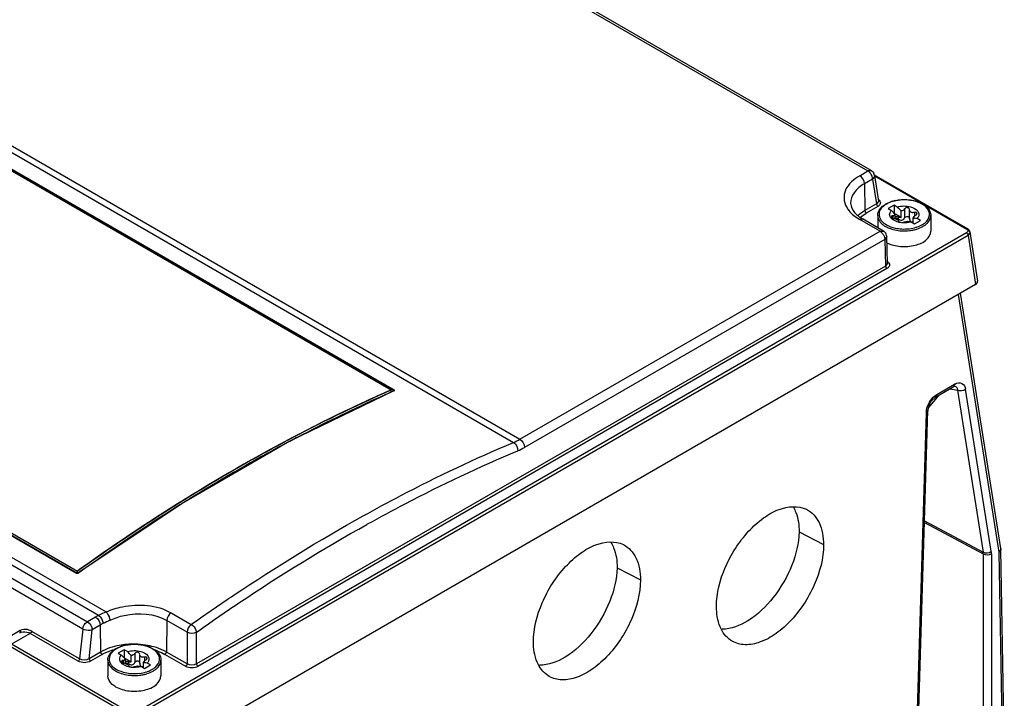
# Model space of a CAD drawing. Header units: inches. Extents: x 0 to 82.7, y 0 to 58.5.
# Tile 69 of 78: x 73.2 to 76.1, y 17.4 to 19.4. Entities that reach past the tile are written whole.
import ezdxf

# ---------------------------------------------------------------- set-up
doc = ezdxf.new("R2010")
doc.units = ezdxf.units.IN
doc.header["$LTSCALE"] = 4.547244
doc.header["$MEASUREMENT"] = 0
doc.layers.get('0').update_dxf_attribs({"linetype": 'CONTINUOUS'})

msp = doc.modelspace()

# ---------------------------------------------------------------- linework, layer by layer
at = {"color": 7, "linetype": 'CONTINUOUS'}
for p, q in [((70.6508, 21.9306), (75.7324, 18.9968)), ((75.7423, 18.9978), (70.6607, 21.9316)), ((69.4278, 21.2258), (74.6821, 18.1923)), ((69.4462, 21.2351), (74.7008, 18.2015)), ((73.4515, 17.6795), (68.3696, 20.6135)), ((68.3882, 20.6256), (73.4736, 17.6896)), ((68.3364, 20.5944), (73.418, 17.6606)), ((73.4042, 17.6389), (68.3226, 20.5727)), ((71.5064, 19.9736), (74.326, 18.3457)), ((74.3184, 18.3475), (71.5068, 19.9708)), ((71.508, 19.9758), (74.3276, 18.3479)), ((73.3854, 17.804), (70.5658, 19.4318)), ((73.3865, 17.8042), (70.5669, 19.432)), ((70.5769, 19.4342), (73.3886, 17.8108)), ((75.7083, 18.9828), (75.7324, 18.9968)), ((75.7515, 18.985), (76.0284, 18.8251)), ((75.7515, 18.983), (76.0254, 18.8248)), ((75.7519, 18.9837), (75.752, 18.9827)), ((75.7519, 18.9837), (75.7636, 18.9077)), ((75.7464, 18.973), (75.7222, 18.959)), ((75.7222, 18.959), (75.7234, 18.8792)), ((75.7464, 18.973), (75.7577, 18.899)), ((75.7577, 18.899), (75.7234, 18.8792)), ((75.7619, 18.8919), (75.7276, 18.872)), ((75.7636, 18.9068), (75.7577, 18.899)), ((75.7636, 18.9077), (75.7636, 18.9068)), ((75.81, 18.8955), (75.7926, 18.8855)), ((75.8196, 18.89), (75.81, 18.8955)), ((75.81, 18.8955), (75.81, 18.8714)), ((75.7616, 18.8648), (75.7616, 18.8287)), ((75.7926, 18.8855), (75.8022, 18.8799)), ((75.8026, 18.8623), (75.8025, 18.8616)), ((75.8087, 18.8642), (75.8065, 18.864)), ((75.8065, 18.864), (75.8065, 18.8571)), ((75.8136, 18.8555), (75.8136, 18.8686)), ((75.831, 18.8593), (75.8139, 18.8692)), ((75.831, 18.8593), (75.831, 18.8786)), ((75.8415, 18.8842), (75.8415, 18.8577)), ((75.8561, 18.8816), (75.8561, 18.8819)), ((75.8561, 18.8551), (75.8561, 18.8817)), ((75.8729, 18.8743), (75.8702, 18.8738)), ((75.8702, 18.8738), (75.8702, 18.8625)), ((75.878, 18.87), (75.8781, 18.8709)), ((75.919, 18.8648), (75.919, 18.8182)), ((75.7181, 18.8538), (75.7083, 18.8528)), ((75.7686, 18.818), (75.7083, 18.8528)), ((75.7784, 18.8189), (75.7181, 18.8538)), ((75.8062, 18.8573), (75.809, 18.856)), ((75.8224, 18.8604), (75.8224, 18.8547)), ((75.8245, 18.8475), (75.8245, 18.8474)), ((75.8402, 18.8555), (75.8415, 18.8577)), ((75.861, 18.846), (75.8706, 18.8405)), ((75.8644, 18.8458), (75.867, 18.8462)), ((75.867, 18.8425), (75.867, 18.8578)), ((75.8706, 18.8405), (75.888, 18.8505)), ((75.888, 18.8505), (75.8784, 18.8561)), ((76.0253, 18.8135), (73.5628, 17.3918)), ((73.567, 17.3847), (76.0295, 18.8064)), ((74.7008, 18.2015), (75.7686, 18.818)), ((75.7686, 18.818), (75.7784, 18.8189)), ((75.7883, 18.8025), (75.7825, 18.7941)), ((75.7907, 18.7232), (75.7883, 18.8025)), ((76.0274, 18.8254), (76.0262, 18.8242)), ((76.0321, 18.8223), (76.0284, 18.8251)), ((76.0353, 18.815), (76.0295, 18.8064)), ((76.0295, 18.8064), (76.0519, 18.6606)), ((76.0354, 18.8145), (76.0352, 18.816)), ((76.0352, 18.816), (76.0577, 18.6698)), ((75.7825, 18.7941), (74.7147, 18.1776)), ((75.7825, 18.7941), (75.7849, 18.715)), ((75.7849, 18.715), (73.7417, 17.5354)), ((75.7907, 18.7232), (75.7849, 18.715)), ((75.7891, 18.7079), (73.7459, 17.5282)), ((76.0519, 18.6606), (73.5493, 17.2158)), ((76.0004, 18.6309), (76.1212, 17.8669)), ((76.1267, 17.878), (76.007, 18.6347)), ((75.9368, 18.3345), (75.9891, 18.3647)), ((74.3267, 18.3452), (74.0189, 18.1963)), ((74.3153, 18.3464), (74.3184, 18.3478)), ((74.3154, 18.3462), (74.3184, 18.3475)), ((74.3184, 18.3475), (74.3154, 18.3462)), ((74.3213, 18.3423), (74.318, 18.3409)), ((74.3184, 18.3412), (74.3184, 18.3475)), ((74.3184, 18.3443), (74.3205, 18.3431)), ((74.3276, 18.3451), (74.3213, 18.3423)), ((74.3257, 18.3448), (74.326, 18.3457)), ((74.3268, 18.3453), (74.3267, 18.3452)), ((75.9331, 18.3264), (75.9854, 18.3566)), ((75.9758, 18.351), (75.9979, 18.3471)), ((75.9855, 18.3566), (75.9877, 18.3577)), ((75.9877, 18.3577), (75.9911, 18.3585)), ((75.9911, 18.3585), (75.9927, 18.358)), ((75.9979, 18.3471), (76.0738, 17.8668)), ((76.0983, 17.8694), (76.0223, 18.3496)), ((75.9124, 18.2948), (75.9434, 18.3323)), ((75.9204, 18.3142), (75.9341, 18.3269)), ((75.9341, 18.3269), (75.9331, 18.3264)), ((75.9052, 18.28), (75.8482, 16.419)), ((75.8533, 16.4257), (75.9104, 18.2867)), ((74.0189, 18.1963), (73.6987, 18.0115)), ((73.6987, 18.0115), (73.39, 17.8044)), ((75.9004, 17.9597), (76.0738, 17.8668)), ((74.2468, 17.9491), (74.2492, 17.9504)), ((75.5283, 17.927), (75.601, 17.8892)), ((75.9002, 17.9549), (76.0742, 17.8618)), ((76.127, 17.8752), (76.1212, 17.8669)), ((76.1267, 17.878), (76.1268, 17.8757)), ((76.137, 17.2793), (76.127, 17.8752)), ((76.0742, 17.8618), (76.0742, 16.5619)), ((76.0988, 17.862), (76.0988, 16.5621)), ((76.1212, 17.8669), (76.1312, 17.2712)), ((73.3886, 17.8044), (73.3886, 17.8108)), ((74.9886, 17.8207), (75.058, 17.7846)), ((73.3872, 17.8035), (73.3854, 17.804)), ((73.3866, 17.8042), (73.3864, 17.8042)), ((73.3883, 17.8039), (73.3866, 17.8042)), ((73.3886, 17.8036), (73.3872, 17.8035)), ((73.39, 17.8044), (73.3883, 17.8039)), ((73.3924, 17.8054), (73.3909, 17.8043)), ((73.4422, 17.6745), (73.418, 17.6606)), ((73.6537, 17.6643), (73.6523, 17.5709)), ((73.7139, 17.6296), (73.6537, 17.6643)), ((73.6661, 17.6871), (73.7261, 17.6524)), ((73.4042, 17.6389), (73.395, 17.5503)), ((73.423, 17.5511), (73.4319, 17.6367)), ((73.4561, 17.6507), (73.4319, 17.6367)), ((73.4561, 17.6507), (73.4573, 17.5709)), ((73.2186, 17.6343), (72.2654, 17.084)), ((73.2489, 17.6257), (73.1934, 17.5937)), ((73.3909, 17.5438), (73.2489, 17.6257)), ((73.395, 17.5503), (73.253, 17.6322)), ((73.7139, 17.6296), (73.7139, 17.5354)), ((73.7417, 17.5354), (73.7417, 17.6296)), ((73.5391, 17.3852), (73.1893, 17.5872)), ((73.5433, 17.3917), (73.1934, 17.5937)), ((73.5272, 17.5776), (73.5098, 17.5675)), ((73.5369, 17.572), (73.5272, 17.5776)), ((73.5272, 17.5776), (73.5272, 17.5535)), ((73.4573, 17.5709), (73.423, 17.5511)), ((73.4615, 17.5637), (73.4271, 17.5439)), ((73.4788, 17.5468), (73.4788, 17.5002)), ((73.5098, 17.5675), (73.5195, 17.562)), ((73.5308, 17.5376), (73.5308, 17.5506)), ((73.5482, 17.5414), (73.5312, 17.5512)), ((73.5482, 17.5414), (73.5482, 17.5607)), ((73.5587, 17.5662), (73.5587, 17.5397)), ((73.5733, 17.5637), (73.5733, 17.564)), ((73.5733, 17.5371), (73.5733, 17.5637)), ((73.5901, 17.5563), (73.5874, 17.5559)), ((73.5874, 17.5559), (73.5874, 17.5445)), ((73.5952, 17.552), (73.5953, 17.5529)), ((73.6363, 17.5468), (73.6363, 17.5002)), ((73.7097, 17.5282), (73.6481, 17.5637)), ((73.7139, 17.5354), (73.6523, 17.5709)), ((73.5198, 17.5443), (73.5197, 17.5437)), ((73.5234, 17.5393), (73.5262, 17.538)), ((73.5259, 17.5462), (73.5238, 17.546)), ((73.5238, 17.546), (73.5238, 17.5392)), ((73.5396, 17.5425), (73.5396, 17.5368)), ((73.5417, 17.5296), (73.5417, 17.5295)), ((73.5574, 17.5375), (73.5587, 17.5397)), ((73.5782, 17.5281), (73.5878, 17.5225)), ((73.5816, 17.5279), (73.5842, 17.5282)), ((73.5842, 17.5246), (73.5842, 17.5399)), ((73.5878, 17.5225), (73.6052, 17.5326)), ((73.6052, 17.5326), (73.5956, 17.5381))]:
    msp.add_line(p, q, dxfattribs=at)
for points in [[(76.0352, 18.816), (76.0345, 18.8185), (76.0321, 18.8223)], [(74.326, 18.3457), (74.3263, 18.3466), (74.3268, 18.3474), (74.3276, 18.3479)], [(74.3267, 18.3452), (74.327, 18.3453), (74.3276, 18.3451)], [(75.9104, 18.2867), (75.9147, 18.3043), (75.9204, 18.3142)], [(76.127, 17.8752), (76.1269, 17.8761), (76.1269, 17.877), (76.1267, 17.878)], [(73.3864, 17.8042), (73.3861, 17.8043), (73.3854, 17.804)], [(73.39, 17.8044), (73.3903, 17.8045), (73.3909, 17.8043)]]:
    msp.add_lwpolyline(points, dxfattribs=at)
for centre, radius, start, end in [((75.7323, 18.9807), 0.0198, 8.7876, 25.8678), ((75.8217, 18.8359), 0.0726, 119.0987, 122.8381), ((75.8344, 18.8078), 0.1034, 105.4971, 110.5363), ((75.8376, 18.7965), 0.1152, 101.4888, 105.525), ((75.8586, 18.8386), 0.0691, 58.7064, 60.0046), ((75.7637, 18.8003), 0.0882, 132.5473, 134.0455), ((75.804, 18.8608), 0.0405, 137.1595, 142.7893), ((75.9116, 18.9775), 0.1466, 221.756, 224.0873), ((75.9058, 18.9719), 0.1385, 224.0821, 226.8362), ((75.902, 18.9679), 0.133, 226.8505, 227.4441), ((75.9003, 18.9661), 0.1305, 227.4431, 228.3509), ((75.8894, 18.8407), 0.0291, 121.7612, 125.138), ((75.7681, 18.7942), 0.0874, 131.62, 132.2869), ((75.7774, 18.957), 0.119, 236.3115, 238.4412), ((75.7811, 18.9628), 0.1259, 238.4355, 240.0065), ((75.8146, 18.8719), 0.0169, 250.4615, 255.7261), ((75.7986, 18.8086), 0.0484, 70.0867, 75.8312), ((75.8388, 18.9081), 0.065, 256.3851, 257.822), ((75.8429, 18.9035), 0.0603, 285.0714, 287.3893), ((75.8816, 18.9128), 0.0569, 255.1116, 258.7268), ((75.7686, 18.8019), 0.0197, 21.2818, 59.9239), ((75.8403, 18.9546), 0.1353, 266.836, 276.6502), ((75.8403, 18.9533), 0.1285, 266.8351, 276.6493), ((75.8414, 18.9449), 0.1256, 276.6398, 282.4982), ((75.843, 18.9377), 0.1181, 282.5459, 283.3551), ((75.8444, 18.9319), 0.1122, 283.3266, 287.2129), ((75.8463, 18.9248), 0.0993, 287.2363, 289.0421), ((76.0087, 18.331), 0.039, 118.3005, 120.1766), ((76.0692, 14.3545), 4.36, 113.7183, 114.5644), ((76.0672, 14.3699), 4.3392, 113.774, 114.2371), ((76.156, 14.1752), 4.5531, 114.2498, 117.4778), ((75.9653, 18.2776), 0.0601, 170.9785, 177.685), ((76.3024, 13.887), 4.8764, 117.4419, 118.3703), ((74.6187, 18.3447), 0.1651, 292.5814, 299.821), ((76.4403, 13.6341), 5.1645, 118.383, 121.7901), ((76.6152, 13.3441), 5.5031, 121.7477, 122.0786), ((76.7692, 13.1015), 5.7904, 122.09463, 125.67379), ((76.9285, 12.866), 6.0814, 124.88623, 125.59859), ((73.5217, 17.5366), 0.1592, 116.1583, 119.9628), ((73.7112, 17.142), 0.597, 113.4576, 115.7893), ((74.1518, 16.2584), 1.5567, 115.3521, 116.2097), ((73.2271, 17.5868), 0.0523, 60.2397, 65.7767), ((73.2261, 17.5861), 0.0458, 60.0337, 64.5805), ((73.5389, 17.5179), 0.0726, 119.0987, 122.8381), ((73.5516, 17.4898), 0.1034, 105.4971, 110.5363), ((73.5548, 17.4785), 0.1152, 101.4888, 105.525), ((73.5548, 17.3568), 0.2374, 88.7582, 95.0099), ((73.5551, 17.3611), 0.2331, 81.2574, 88.8014), ((73.5758, 17.5207), 0.0691, 58.7064, 60.0046), ((73.5661, 17.4125), 0.1723, 69.3906, 74.3072), ((73.5212, 17.5429), 0.0405, 137.1595, 142.7893), ((73.6288, 17.6596), 0.1466, 221.756, 224.0873), ((73.623, 17.654), 0.1385, 224.0821, 226.8362), ((73.6192, 17.65), 0.133, 226.8505, 227.4441), ((73.6175, 17.6481), 0.1305, 227.4431, 228.3509), ((73.6066, 17.5227), 0.0291, 121.7612, 125.138), ((73.5318, 17.5539), 0.0169, 250.4615, 255.7261), ((73.5158, 17.4907), 0.0484, 70.0867, 75.8312), ((73.5561, 17.5901), 0.065, 256.3851, 257.822), ((73.5602, 17.5856), 0.0603, 285.0714, 287.3893), ((73.5989, 17.5949), 0.0569, 255.1116, 258.7268), ((73.5575, 17.6366), 0.1353, 266.836, 276.6502), ((73.5575, 17.6354), 0.1285, 266.8351, 276.6493), ((73.5587, 17.627), 0.1256, 276.6398, 282.4982), ((73.5602, 17.6197), 0.1181, 282.5459, 283.3551), ((73.5616, 17.6139), 0.1122, 283.3266, 287.2129), ((73.5635, 17.6068), 0.0993, 287.2363, 289.0421)]:
    msp.add_arc(centre, radius, start, end, dxfattribs=at)
msp.add_ellipse((76.0379, 18.6686), major_axis=(0.0198, 0.0002), ratio=0.575802, start_param=-0.794762, end_param=0.081981, dxfattribs=at)
for points, knots in [([(75.7083, 18.9828), (75.6909, 18.9727), (75.6669, 18.9523), (75.6595, 18.9145), (75.6649, 18.8976), (75.669, 18.8901)], [0, 0, 0, 0, 0.541868, 0.76896, 1, 1, 1, 1]), ([(75.7222, 18.959), (75.7105, 18.9522), (75.6904, 18.9368), (75.6811, 18.912), (75.6813, 18.901)], [0, 0, 0, 0, 0.551147, 1, 1, 1, 1]), ([(75.669, 18.8901), (75.671, 18.8865), (75.6812, 18.8713), (75.6961, 18.8599), (75.7083, 18.8528)], [0, 0, 0, 0, 0.226182, 1, 1, 1, 1]), ([(75.6813, 18.901), (75.6814, 18.8984), (75.6831, 18.8859), (75.6912, 18.8751), (75.6983, 18.8683)], [0, 0, 0, 0, 0.209775, 1, 1, 1, 1]), ([(75.7616, 18.8648), (75.7616, 18.8678), (75.7637, 18.881), (75.7739, 18.8914), (75.7824, 18.8969)], [0, 0, 0, 0, 0.231426, 1, 1, 1, 1]), ([(75.7695, 18.9024), (75.7695, 18.8993), (75.7667, 18.895), (75.763, 18.8925), (75.7619, 18.8919)], [0, 0, 0, 0, 0.705062, 1, 1, 1, 1]), ([(75.7929, 18.9014), (75.7911, 18.9005), (75.7843, 18.897), (75.7781, 18.8924), (75.7743, 18.8883)], [0, 0, 0, 0, 0.270396, 1, 1, 1, 1]), ([(75.8271, 18.9105), (75.8241, 18.9102), (75.8123, 18.9085), (75.8008, 18.9051), (75.7929, 18.9014)], [0, 0, 0, 0, 0.262884, 1, 1, 1, 1]), ([(75.8591, 18.8905), (75.8671, 18.8883), (75.8786, 18.883), (75.8847, 18.869), (75.8828, 18.8626), (75.8813, 18.8599)], [0, 0, 0, 0, 0.570515, 0.787664, 1, 1, 1, 1]), ([(75.91, 18.8837), (75.9072, 18.8879), (75.902, 18.8929), (75.8962, 18.8967), (75.8945, 18.8977)], [0, 0, 0, 0, 0.728387, 1, 1, 1, 1]), ([(75.8952, 18.8987), (75.8976, 18.8973), (75.9061, 18.8918), (75.9134, 18.8839), (75.9163, 18.8771)], [0, 0, 0, 0, 0.274925, 1, 1, 1, 1]), ([(75.7616, 18.8648), (75.7616, 18.8618), (75.764, 18.8481), (75.7755, 18.8379), (75.7846, 18.8326)], [0, 0, 0, 0, 0.22101, 1, 1, 1, 1]), ([(75.7718, 18.8853), (75.7682, 18.8806), (75.7632, 18.8691), (75.7674, 18.8571), (75.7706, 18.8523)], [0, 0, 0, 0, 0.503646, 1, 1, 1, 1]), ([(75.8039, 18.8635), (75.8036, 18.8634), (75.8031, 18.8631), (75.8027, 18.8625), (75.8026, 18.8623)], [0, 0, 0, 0, 0.535906, 1, 1, 1, 1]), ([(75.8065, 18.864), (75.8061, 18.864), (75.8052, 18.8639), (75.8043, 18.8637), (75.8039, 18.8635)], [0, 0, 0, 0, 0.53534, 1, 1, 1, 1]), ([(75.8561, 18.8821), (75.8561, 18.8849), (75.85, 18.8903), (75.8432, 18.8869), (75.8415, 18.8842)], [0, 0, 0, 0, 0.466342, 1, 1, 1, 1]), ([(75.8415, 18.8577), (75.843, 18.8606), (75.8503, 18.8652), (75.8561, 18.8586), (75.8561, 18.8556)], [0, 0, 0, 0, 0.525436, 1, 1, 1, 1]), ([(75.8655, 18.8732), (75.8649, 18.8732), (75.8636, 18.8733), (75.8623, 18.8736), (75.8618, 18.8738)], [0, 0, 0, 0, 0.511084, 1, 1, 1, 1]), ([(75.867, 18.8578), (75.8671, 18.8584), (75.8683, 18.8611), (75.8707, 18.8631), (75.8726, 18.8644)], [0, 0, 0, 0, 0.191525, 1, 1, 1, 1]), ([(75.8741, 18.8654), (75.8746, 18.8657), (75.8755, 18.8664), (75.8763, 18.8672), (75.8767, 18.8676)], [0, 0, 0, 0, 0.512268, 1, 1, 1, 1]), ([(75.8767, 18.8676), (75.877, 18.868), (75.8775, 18.8687), (75.8779, 18.8696), (75.878, 18.87)], [0, 0, 0, 0, 0.528019, 1, 1, 1, 1]), ([(75.8787, 18.8309), (75.8892, 18.8346), (75.9077, 18.8433), (75.9161, 18.864), (75.9147, 18.8722)], [0, 0, 0, 0, 0.573374, 1, 1, 1, 1]), ([(75.904, 18.8381), (75.9063, 18.8399), (75.914, 18.8469), (75.919, 18.8573), (75.919, 18.8648)], [0, 0, 0, 0, 0.284103, 1, 1, 1, 1]), ([(75.7706, 18.8523), (75.7716, 18.8509), (75.7762, 18.845), (75.7824, 18.8404), (75.7874, 18.8375)], [0, 0, 0, 0, 0.229136, 1, 1, 1, 1]), ([(75.8151, 18.8541), (75.8175, 18.8533), (75.8207, 18.8518), (75.8245, 18.8489), (75.8245, 18.8475)], [0, 0, 0, 0, 0.650497, 1, 1, 1, 1]), ([(75.8245, 18.8474), (75.8245, 18.8452), (75.832, 18.8445), (75.8365, 18.8439), (75.8391, 18.8452)], [0, 0, 0, 0, 0.424759, 1, 1, 1, 1]), ([(75.8378, 18.8531), (75.8382, 18.8534), (75.8391, 18.8542), (75.8398, 18.855), (75.8402, 18.8555)], [0, 0, 0, 0, 0.50176, 1, 1, 1, 1]), ([(75.8391, 18.8452), (75.8397, 18.8455), (75.8431, 18.8468), (75.8467, 18.8474), (75.8496, 18.8478)], [0, 0, 0, 0, 0.18449, 1, 1, 1, 1]), ([(75.7884, 18.784), (75.8009, 18.7777), (75.8296, 18.7708), (75.8711, 18.7742), (75.9058, 18.7881), (75.919, 18.809), (75.919, 18.8182)], [0, 0, 0, 0, 0.276294, 0.568464, 0.817187, 1, 1, 1, 1]), ([(76.0254, 18.8248), (76.0262, 18.8244), (76.0286, 18.8227), (76.0296, 18.8191), (76.0288, 18.8172)], [0, 0, 0, 0, 0.303202, 1, 1, 1, 1]), ([(76.0286, 18.8254), (76.0284, 18.8255), (76.028, 18.8257), (76.0276, 18.8255), (76.0274, 18.8254)], [0, 0, 0, 0, 0.464546, 1, 1, 1, 1]), ([(76.0289, 18.8091), (76.0289, 18.8089), (76.0289, 18.8085), (76.0286, 18.8081), (76.0284, 18.808)], [0, 0, 0, 0, 0.483878, 1, 1, 1, 1]), ([(75.7966, 18.7183), (75.7966, 18.7152), (75.7938, 18.7109), (75.7902, 18.7085), (75.7891, 18.7079)], [0, 0, 0, 0, 0.705414, 1, 1, 1, 1]), ([(75.9902, 18.3653), (75.9965, 18.3687), (76.0137, 18.3719), (76.0212, 18.3564), (76.0223, 18.3496)], [0, 0, 0, 0, 0.509542, 1, 1, 1, 1]), ([(73.3885, 17.8111), (73.4644, 17.8654), (73.7594, 18.0666), (74.0737, 18.2403), (74.3153, 18.3464)], [0, 0, 0, 0, 0.261198, 1, 1, 1, 1]), ([(74.3154, 18.3462), (74.2373, 18.3118), (73.9146, 18.1585), (73.6096, 17.969), (73.3886, 17.8108)], [0, 0, 0, 0, 0.238914, 1, 1, 1, 1]), ([(74.3276, 18.3479), (74.3281, 18.3476), (74.329, 18.3465), (74.3281, 18.3453), (74.3276, 18.3451)], [0, 0, 0, 0, 0.521677, 1, 1, 1, 1]), ([(75.9927, 18.358), (75.9954, 18.3569), (75.9978, 18.3524), (75.9979, 18.3483), (75.9979, 18.3471)], [0, 0, 0, 0, 0.700502, 1, 1, 1, 1]), ([(73.4503, 17.8545), (73.5165, 17.9006), (73.7747, 18.073), (74.0476, 18.2243), (74.2567, 18.3198)], [0, 0, 0, 0, 0.259741, 1, 1, 1, 1]), ([(74.2357, 17.9743), (74.2727, 17.9949), (74.4185, 18.0735), (74.5684, 18.1445), (74.6821, 18.1923)], [0, 0, 0, 0, 0.255688, 1, 1, 1, 1]), ([(74.2492, 17.9504), (74.2861, 17.9709), (74.4315, 18.0492), (74.581, 18.1199), (74.6943, 18.1674)], [0, 0, 0, 0, 0.255665, 1, 1, 1, 1]), ([(75.2835, 17.7059), (75.2835, 17.7453), (75.305, 17.8271), (75.3606, 17.9143), (75.4202, 17.9685), (75.4754, 18.0009), (75.526, 18.0059), (75.5503, 17.994)], [0, 0, 0, 0, 0.269411, 0.560667, 0.695735, 0.814671, 1, 1, 1, 1]), ([(75.5114, 18), (75.5143, 17.9952), (75.5255, 17.9725), (75.5286, 17.9465), (75.5283, 17.927)], [0, 0, 0, 0, 0.224947, 1, 1, 1, 1]), ([(75.5503, 17.994), (75.5666, 17.986), (75.595, 17.9527), (75.6009, 17.9114), (75.6009, 17.8892)], [0, 0, 0, 0, 0.448861, 1, 1, 1, 1]), ([(73.7259, 17.6526), (73.7679, 17.6823), (73.9335, 17.7962), (74.1049, 17.9017), (74.2357, 17.9743)], [0, 0, 0, 0, 0.255822, 1, 1, 1, 1]), ([(73.7417, 17.6296), (73.7832, 17.6591), (73.9472, 17.7723), (74.1172, 17.877), (74.2468, 17.9491)], [0, 0, 0, 0, 0.255694, 1, 1, 1, 1]), ([(75.5283, 17.927), (75.5278, 17.8935), (75.5105, 17.8234), (75.4573, 17.7319), (75.3868, 17.6628), (75.3269, 17.6383), (75.3001, 17.6385)], [0, 0, 0, 0, 0.255046, 0.536364, 0.796373, 1, 1, 1, 1]), ([(74.7408, 17.6015), (74.7408, 17.6409), (74.7623, 17.7226), (74.8179, 17.8097), (74.8774, 17.8638), (74.9325, 17.8962), (74.9831, 17.9013), (75.0074, 17.8893)], [0, 0, 0, 0, 0.269413, 0.560671, 0.695739, 0.814673, 1, 1, 1, 1]), ([(74.9706, 17.8955), (74.9737, 17.8906), (74.9856, 17.8675), (74.9889, 17.8408), (74.9886, 17.8207)], [0, 0, 0, 0, 0.224332, 1, 1, 1, 1]), ([(75.0074, 17.8893), (75.0236, 17.8813), (75.052, 17.848), (75.0579, 17.8068), (75.0579, 17.7846)], [0, 0, 0, 0, 0.448862, 1, 1, 1, 1]), ([(75.6009, 17.8892), (75.601, 17.8484), (75.5783, 17.764), (75.5196, 17.6751), (75.4577, 17.6212), (75.4105, 17.5969), (75.3648, 17.5896), (75.3368, 17.5982), (75.3259, 17.6055)], [0, 0, 0, 0, 0.271603, 0.563991, 0.697999, 0.814558, 0.913111, 1, 1, 1, 1]), ([(74.9886, 17.8207), (74.9881, 17.787), (74.9706, 17.7163), (74.9168, 17.6244), (74.8455, 17.5553), (74.7851, 17.5314), (74.7584, 17.5322)], [0, 0, 0, 0, 0.255787, 0.537756, 0.797526, 1, 1, 1, 1]), ([(73.3909, 17.8043), (73.3906, 17.8041), (73.3898, 17.8038), (73.389, 17.8036), (73.3886, 17.8036)], [0, 0, 0, 0, 0.466028, 1, 1, 1, 1]), ([(75.0579, 17.7846), (75.0579, 17.7439), (75.0353, 17.6596), (74.9766, 17.5708), (74.9148, 17.5169), (74.8677, 17.4927), (74.822, 17.4854), (74.794, 17.494), (74.7832, 17.5012)], [0, 0, 0, 0, 0.271601, 0.563988, 0.697996, 0.814557, 0.913111, 1, 1, 1, 1]), ([(73.4736, 17.6896), (73.489, 17.6966), (73.5512, 17.7164), (73.6242, 17.7113), (73.6661, 17.6871)], [0, 0, 0, 0, 0.259332, 1, 1, 1, 1]), ([(75.3259, 17.6055), (75.3119, 17.6149), (75.2886, 17.6473), (75.2835, 17.6854), (75.2835, 17.7059)], [0, 0, 0, 0, 0.451041, 1, 1, 1, 1]), ([(73.4515, 17.6795), (73.4533, 17.6783), (73.4601, 17.6717), (73.4642, 17.6622), (73.4643, 17.655)], [0, 0, 0, 0, 0.234597, 1, 1, 1, 1]), ([(73.4736, 17.6896), (73.475, 17.6881), (73.4804, 17.6808), (73.4842, 17.6721), (73.4853, 17.6652)], [0, 0, 0, 0, 0.227554, 1, 1, 1, 1]), ([(73.4853, 17.6652), (73.4987, 17.6716), (73.553, 17.6895), (73.617, 17.6855), (73.6537, 17.6643)], [0, 0, 0, 0, 0.260113, 1, 1, 1, 1]), ([(73.2485, 17.6345), (73.246, 17.6357), (73.2364, 17.6392), (73.225, 17.638), (73.2186, 17.6343)], [0, 0, 0, 0, 0.275605, 1, 1, 1, 1]), ([(73.4319, 17.6367), (73.4299, 17.6359), (73.4207, 17.6339), (73.4106, 17.6354), (73.4042, 17.6389)], [0, 0, 0, 0, 0.231134, 1, 1, 1, 1]), ([(73.7262, 17.6524), (73.7324, 17.6488), (73.7388, 17.6407), (73.7414, 17.6318), (73.7417, 17.6296)], [0, 0, 0, 0, 0.765905, 1, 1, 1, 1]), ([(73.2186, 17.6343), (73.2191, 17.6332), (73.2206, 17.631), (73.2182, 17.6289), (73.2174, 17.6291)], [0, 0, 0, 0, 0.599584, 1, 1, 1, 1]), ([(73.2174, 17.6275), (73.2234, 17.631), (73.2343, 17.632), (73.2433, 17.6286), (73.2457, 17.6274)], [0, 0, 0, 0, 0.724234, 1, 1, 1, 1]), ([(73.5341, 17.5933), (73.5269, 17.5927), (73.5004, 17.5891), (73.4743, 17.5807), (73.4573, 17.5709)], [0, 0, 0, 0, 0.267291, 1, 1, 1, 1]), ([(73.4615, 17.5637), (73.4645, 17.5654), (73.4773, 17.5722), (73.4912, 17.577), (73.502, 17.5797)], [0, 0, 0, 0, 0.23608, 1, 1, 1, 1]), ([(73.4788, 17.5468), (73.4788, 17.5499), (73.4809, 17.563), (73.4911, 17.5734), (73.4996, 17.5789)], [0, 0, 0, 0, 0.231426, 1, 1, 1, 1]), ([(73.5102, 17.5835), (73.5083, 17.5826), (73.5016, 17.5791), (73.4953, 17.5745), (73.4915, 17.5704)], [0, 0, 0, 0, 0.270396, 1, 1, 1, 1]), ([(73.5444, 17.5926), (73.5413, 17.5922), (73.5296, 17.5906), (73.518, 17.5872), (73.5102, 17.5835)], [0, 0, 0, 0, 0.262884, 1, 1, 1, 1]), ([(73.6272, 17.5657), (73.6244, 17.5699), (73.6192, 17.5749), (73.6134, 17.5788), (73.6118, 17.5798)], [0, 0, 0, 0, 0.728387, 1, 1, 1, 1]), ([(73.6124, 17.5808), (73.6148, 17.5794), (73.6233, 17.5738), (73.6306, 17.5659), (73.6336, 17.5592)], [0, 0, 0, 0, 0.274925, 1, 1, 1, 1]), ([(73.6523, 17.5709), (73.6496, 17.5725), (73.6378, 17.5787), (73.6251, 17.5834), (73.6153, 17.5861)], [0, 0, 0, 0, 0.23692, 1, 1, 1, 1]), ([(74.7832, 17.5012), (74.7692, 17.5106), (74.7459, 17.543), (74.7408, 17.581), (74.7408, 17.6015)], [0, 0, 0, 0, 0.45104, 1, 1, 1, 1]), ([(73.4788, 17.5468), (73.4788, 17.5438), (73.4812, 17.5302), (73.4927, 17.52), (73.5018, 17.5147)], [0, 0, 0, 0, 0.22101, 1, 1, 1, 1]), ([(73.489, 17.5673), (73.4855, 17.5627), (73.4805, 17.5511), (73.4846, 17.5392), (73.4878, 17.5344)], [0, 0, 0, 0, 0.503646, 1, 1, 1, 1]), ([(73.5733, 17.5641), (73.5733, 17.5669), (73.5672, 17.5724), (73.5604, 17.5689), (73.5587, 17.5662)], [0, 0, 0, 0, 0.466342, 1, 1, 1, 1]), ([(73.5764, 17.5725), (73.5843, 17.5703), (73.5959, 17.5651), (73.6019, 17.5511), (73.6001, 17.5446), (73.5985, 17.542)], [0, 0, 0, 0, 0.570515, 0.787664, 1, 1, 1, 1]), ([(73.5827, 17.5552), (73.5821, 17.5553), (73.5808, 17.5554), (73.5796, 17.5557), (73.579, 17.5559)], [0, 0, 0, 0, 0.511084, 1, 1, 1, 1]), ([(73.5913, 17.5474), (73.5918, 17.5477), (73.5927, 17.5484), (73.5935, 17.5492), (73.5939, 17.5496)], [0, 0, 0, 0, 0.512268, 1, 1, 1, 1]), ([(73.5939, 17.5496), (73.5942, 17.55), (73.5947, 17.5507), (73.5951, 17.5516), (73.5952, 17.552)], [0, 0, 0, 0, 0.528019, 1, 1, 1, 1]), ([(73.5959, 17.513), (73.6064, 17.5166), (73.6249, 17.5254), (73.6334, 17.5461), (73.632, 17.5542)], [0, 0, 0, 0, 0.573374, 1, 1, 1, 1]), ([(73.6212, 17.5201), (73.6235, 17.5219), (73.6312, 17.5289), (73.6363, 17.5394), (73.6363, 17.5468)], [0, 0, 0, 0, 0.284103, 1, 1, 1, 1]), ([(73.4878, 17.5344), (73.4888, 17.5329), (73.4934, 17.527), (73.4996, 17.5224), (73.5046, 17.5195)], [0, 0, 0, 0, 0.229136, 1, 1, 1, 1]), ([(73.5212, 17.5455), (73.5209, 17.5454), (73.5203, 17.5451), (73.5199, 17.5446), (73.5198, 17.5443)], [0, 0, 0, 0, 0.535906, 1, 1, 1, 1]), ([(73.5238, 17.546), (73.5233, 17.546), (73.5224, 17.5459), (73.5215, 17.5457), (73.5212, 17.5455)], [0, 0, 0, 0, 0.53534, 1, 1, 1, 1]), ([(73.5323, 17.5362), (73.5347, 17.5353), (73.538, 17.5338), (73.5417, 17.531), (73.5417, 17.5296)], [0, 0, 0, 0, 0.650497, 1, 1, 1, 1]), ([(73.5417, 17.5294), (73.5417, 17.5273), (73.5492, 17.5266), (73.5537, 17.5259), (73.5563, 17.5272)], [0, 0, 0, 0, 0.424759, 1, 1, 1, 1]), ([(73.555, 17.5351), (73.5555, 17.5355), (73.5563, 17.5362), (73.557, 17.5371), (73.5574, 17.5375)], [0, 0, 0, 0, 0.50176, 1, 1, 1, 1]), ([(73.5563, 17.5272), (73.5569, 17.5275), (73.5603, 17.5288), (73.5639, 17.5295), (73.5668, 17.5298)], [0, 0, 0, 0, 0.18449, 1, 1, 1, 1]), ([(73.5587, 17.5397), (73.5602, 17.5427), (73.5675, 17.5473), (73.5733, 17.5406), (73.5733, 17.5376)], [0, 0, 0, 0, 0.525436, 1, 1, 1, 1]), ([(73.5842, 17.5399), (73.5843, 17.5404), (73.5855, 17.5432), (73.5879, 17.5451), (73.5899, 17.5465)], [0, 0, 0, 0, 0.191525, 1, 1, 1, 1]), ([(73.5018, 17.4681), (73.4984, 17.4701), (73.4873, 17.4775), (73.4788, 17.4907), (73.4788, 17.5002)], [0, 0, 0, 0, 0.295608, 1, 1, 1, 1]), ([(73.5018, 17.5147), (73.5038, 17.5135), (73.5125, 17.5091), (73.5218, 17.5061), (73.5291, 17.5044)], [0, 0, 0, 0, 0.234898, 1, 1, 1, 1]), ([(73.5018, 17.4681), (73.514, 17.461), (73.5432, 17.4531), (73.5859, 17.4556), (73.6221, 17.4692), (73.6363, 17.4907), (73.6363, 17.5002)], [0, 0, 0, 0, 0.271522, 0.564764, 0.816403, 1, 1, 1, 1])]:
    msp.add_open_spline(points, degree=3, knots=knots, dxfattribs=at)
for points in [[(75.7222, 18.959), (75.722, 18.9682), (75.7162, 18.9782), (75.7083, 18.9828)], [(75.7324, 18.9968), (75.7353, 18.9984), (75.7394, 18.9994), (75.7423, 18.9978)], [(75.737, 18.9933), (75.7356, 18.9946), (75.7341, 18.9958), (75.7324, 18.9968)], [(75.7422, 18.9865), (75.7408, 18.989), (75.739, 18.9913), (75.737, 18.9933)], [(75.7464, 18.973), (75.7463, 18.9777), (75.7446, 18.9825), (75.7422, 18.9865)], [(75.7423, 18.9978), (75.7456, 18.9958), (75.7485, 18.9928), (75.7501, 18.9893)], [(75.752, 18.9827), (75.7521, 18.979), (75.7494, 18.9752), (75.7464, 18.973)], [(75.7577, 18.899), (75.7577, 18.8969), (75.759, 18.8929), (75.7611, 18.8936)], [(75.7636, 18.9119), (75.7667, 18.9098), (75.7695, 18.9061), (75.7695, 18.9024)], [(75.7864, 18.8993), (75.7902, 18.9014), (75.7941, 18.9032), (75.7981, 18.9047)], [(75.8146, 18.9094), (75.8339, 18.9133), (75.8546, 18.9128), (75.8735, 18.9076)], [(75.8196, 18.89), (75.8322, 18.8939), (75.8465, 18.894), (75.8591, 18.8905)], [(75.831, 18.8786), (75.827, 18.8822), (75.8232, 18.886), (75.8196, 18.89)], [(75.8687, 18.9079), (75.8552, 18.9111), (75.841, 18.9119), (75.8271, 18.9105)], [(75.8828, 18.9035), (75.8782, 18.9054), (75.8735, 18.9068), (75.8687, 18.9079)], [(75.8735, 18.9076), (75.881, 18.9055), (75.8884, 18.9026), (75.8952, 18.8987)], [(75.8932, 18.8985), (75.8899, 18.9005), (75.8863, 18.9021), (75.8828, 18.9035)], [(75.6983, 18.8683), (75.7023, 18.8644), (75.7068, 18.861), (75.7114, 18.8579)], [(75.7234, 18.8792), (75.7165, 18.8752), (75.71, 18.8706), (75.7041, 18.8653)], [(75.7101, 18.8595), (75.7154, 18.8643), (75.7214, 18.8684), (75.7276, 18.872)], [(75.7234, 18.8792), (75.7234, 18.8771), (75.7247, 18.8731), (75.7267, 18.8737)], [(75.797, 18.8676), (75.7969, 18.8721), (75.7992, 18.8767), (75.8022, 18.8799)], [(75.8016, 18.8568), (75.799, 18.8597), (75.7971, 18.8637), (75.797, 18.8676)], [(75.8025, 18.8616), (75.8025, 18.8597), (75.8045, 18.8582), (75.8062, 18.8573)], [(75.8136, 18.8686), (75.8132, 18.8664), (75.8108, 18.8646), (75.8087, 18.8642)], [(75.8224, 18.8604), (75.8195, 18.8614), (75.8161, 18.8613), (75.8134, 18.8601)], [(75.8415, 18.8842), (75.8394, 18.8808), (75.835, 18.8786), (75.831, 18.8786)], [(75.8618, 18.8738), (75.8587, 18.8749), (75.8561, 18.8784), (75.8561, 18.8816)], [(75.8702, 18.8738), (75.8687, 18.8734), (75.8671, 18.8732), (75.8655, 18.8732)], [(75.8781, 18.8709), (75.8781, 18.873), (75.875, 18.8744), (75.8729, 18.8743)], [(75.9147, 18.8722), (75.9141, 18.8763), (75.9123, 18.8802), (75.91, 18.8837)], [(75.9163, 18.8771), (75.9181, 18.8733), (75.919, 18.869), (75.919, 18.8648)], [(75.7846, 18.8326), (75.7881, 18.8306), (75.7918, 18.8289), (75.7956, 18.8274)], [(75.7874, 18.8375), (75.7954, 18.8328), (75.8043, 18.8297), (75.8133, 18.8277)], [(75.8072, 18.8519), (75.8051, 18.8533), (75.8032, 18.8549), (75.8016, 18.8568)], [(75.8235, 18.8449), (75.8178, 18.8463), (75.8121, 18.8485), (75.8072, 18.8519)], [(75.8135, 18.8569), (75.815, 18.8574), (75.8167, 18.8574), (75.8182, 18.857)], [(75.8182, 18.857), (75.8197, 18.8565), (75.8212, 18.8557), (75.8224, 18.8547)], [(75.8224, 18.8604), (75.8251, 18.8595), (75.8281, 18.8591), (75.831, 18.8593)], [(75.8224, 18.8547), (75.8252, 18.8522), (75.8295, 18.8504), (75.8332, 18.851)], [(75.8388, 18.843), (75.8342, 18.8431), (75.8296, 18.8436), (75.8251, 18.8446)], [(75.8332, 18.851), (75.8349, 18.8513), (75.8365, 18.8521), (75.8378, 18.8531)], [(75.8586, 18.8453), (75.8522, 18.8436), (75.8455, 18.8429), (75.8388, 18.843)], [(75.8496, 18.8478), (75.8533, 18.8468), (75.8571, 18.8462), (75.861, 18.846)], [(75.8561, 18.8551), (75.8561, 18.8533), (75.8565, 18.8515), (75.8573, 18.8499)], [(75.8573, 18.8499), (75.8579, 18.8487), (75.8589, 18.8475), (75.8601, 18.8468)], [(75.8601, 18.8468), (75.8614, 18.8461), (75.8629, 18.8458), (75.8644, 18.8458)], [(75.8784, 18.8561), (75.8757, 18.8562), (75.8731, 18.8565), (75.8705, 18.857)], [(75.8776, 18.8247), (75.8839, 18.8267), (75.89, 18.8292), (75.8957, 18.8325)], [(75.8813, 18.8599), (75.8805, 18.8585), (75.8795, 18.8572), (75.8784, 18.8561)], [(75.8957, 18.8325), (75.8986, 18.8341), (75.9014, 18.836), (75.904, 18.8381)], [(75.7686, 18.818), (75.7702, 18.817), (75.7718, 18.8158), (75.7731, 18.8145)], [(75.7731, 18.8145), (75.7752, 18.8125), (75.7769, 18.8102), (75.7784, 18.8077)], [(75.7784, 18.8077), (75.7798, 18.8053), (75.7809, 18.8027), (75.7816, 18.8)], [(75.7883, 18.8025), (75.7882, 18.8047), (75.7878, 18.8069), (75.7869, 18.809)], [(75.7956, 18.8274), (75.8009, 18.8253), (75.8063, 18.8236), (75.8119, 18.8224)], [(75.8119, 18.8224), (75.8187, 18.8208), (75.8258, 18.8199), (75.8328, 18.8195)], [(75.8133, 18.8277), (75.8198, 18.8263), (75.8265, 18.8254), (75.8332, 18.825)], [(75.8552, 18.8257), (75.8621, 18.8265), (75.869, 18.8279), (75.8757, 18.83)], [(76.0288, 18.8172), (76.0281, 18.8156), (76.0268, 18.8144), (76.0253, 18.8135)], [(76.0253, 18.8135), (76.027, 18.8126), (76.0289, 18.811), (76.0289, 18.8091)], [(75.7816, 18.8), (75.7822, 18.7981), (75.7825, 18.7961), (75.7825, 18.7941)], [(75.7849, 18.715), (75.7849, 18.7129), (75.7862, 18.7089), (75.7883, 18.7096)], [(75.7915, 18.7271), (75.7942, 18.725), (75.7966, 18.7217), (75.7966, 18.7183)], [(75.9855, 18.3566), (75.988, 18.358), (75.9891, 18.3617), (75.9891, 18.3647)], [(76.0223, 18.3496), (76.0158, 18.3446), (76.0051, 18.3433), (75.9979, 18.3471)], [(75.9059, 18.287), (75.9073, 18.2957), (75.9106, 18.3043), (75.915, 18.3119)], [(75.915, 18.3119), (75.9191, 18.3188), (75.9244, 18.3252), (75.9307, 18.3302)], [(75.9307, 18.3302), (75.9326, 18.3318), (75.9346, 18.3332), (75.9368, 18.3345)], [(75.9331, 18.3264), (75.9357, 18.3278), (75.9368, 18.3315), (75.9368, 18.3345)], [(75.9104, 18.2867), (75.9103, 18.2839), (75.9077, 18.2814), (75.9052, 18.28)], [(74.6821, 18.1923), (74.6901, 18.1877), (74.6951, 18.1766), (74.6943, 18.1674)], [(74.7008, 18.2015), (74.7088, 18.1969), (74.7146, 18.1868), (74.7147, 18.1776)], [(74.6943, 18.1674), (74.7013, 18.1704), (74.7081, 18.1738), (74.7147, 18.1776)], [(76.0738, 17.8668), (76.0811, 17.863), (76.0918, 17.8644), (76.0983, 17.8694)], [(76.0988, 17.862), (76.0988, 17.8644), (76.0989, 17.8669), (76.098, 17.8691)], [(76.1268, 17.8757), (76.1264, 17.8722), (76.124, 17.869), (76.1212, 17.8669)], [(76.0742, 17.8618), (76.0742, 17.8634), (76.0743, 17.8651), (76.0736, 17.8667)], [(76.0742, 17.8618), (76.0814, 17.8579), (76.0917, 17.8579), (76.0988, 17.862)], [(73.4422, 17.6745), (73.4502, 17.6699), (73.456, 17.6599), (73.4561, 17.6507)], [(73.6661, 17.6871), (73.659, 17.6821), (73.6539, 17.6729), (73.6537, 17.6643)], [(73.4042, 17.6389), (73.4053, 17.6474), (73.4106, 17.6563), (73.418, 17.6606)], [(73.418, 17.6606), (73.426, 17.656), (73.4318, 17.6459), (73.4319, 17.6367)], [(73.4643, 17.655), (73.4615, 17.6537), (73.4588, 17.6524), (73.4563, 17.6506)], [(73.7261, 17.6524), (73.7191, 17.6473), (73.714, 17.6382), (73.7139, 17.6296)], [(73.253, 17.6322), (73.2528, 17.6303), (73.2516, 17.6267), (73.2497, 17.6273)], [(73.7417, 17.6296), (73.7336, 17.6251), (73.722, 17.6251), (73.7139, 17.6296)], [(73.5037, 17.5813), (73.5074, 17.5834), (73.5113, 17.5852), (73.5153, 17.5867)], [(73.5319, 17.5914), (73.5511, 17.5953), (73.5718, 17.5948), (73.5907, 17.5896)], [(73.5369, 17.572), (73.5494, 17.576), (73.5637, 17.5761), (73.5764, 17.5725)], [(73.5859, 17.59), (73.5724, 17.5932), (73.5582, 17.594), (73.5444, 17.5926)], [(73.6, 17.5856), (73.5954, 17.5874), (73.5907, 17.5889), (73.5859, 17.59)], [(73.6153, 17.5861), (73.6072, 17.5884), (73.5989, 17.5902), (73.5905, 17.5915)], [(73.5907, 17.5896), (73.5983, 17.5875), (73.6056, 17.5847), (73.6124, 17.5808)], [(73.6104, 17.5806), (73.6071, 17.5825), (73.6036, 17.5842), (73.6, 17.5856)], [(73.395, 17.5503), (73.3947, 17.5483), (73.3935, 17.5447), (73.3916, 17.5453)], [(73.423, 17.5511), (73.4151, 17.546), (73.4031, 17.5456), (73.395, 17.5503)], [(73.423, 17.5511), (73.423, 17.549), (73.4243, 17.545), (73.4263, 17.5457)], [(73.4573, 17.5709), (73.4573, 17.5688), (73.4586, 17.5648), (73.4606, 17.5654)], [(73.5142, 17.5496), (73.5141, 17.5541), (73.5164, 17.5587), (73.5195, 17.562)], [(73.5188, 17.5388), (73.5162, 17.5418), (73.5143, 17.5457), (73.5142, 17.5496)], [(73.5308, 17.5506), (73.5304, 17.5484), (73.528, 17.5467), (73.5259, 17.5462)], [(73.5482, 17.5607), (73.5442, 17.5642), (73.5404, 17.568), (73.5369, 17.572)], [(73.5587, 17.5662), (73.5567, 17.5628), (73.5522, 17.5607), (73.5482, 17.5607)], [(73.579, 17.5559), (73.576, 17.557), (73.5733, 17.5605), (73.5733, 17.5637)], [(73.5874, 17.5559), (73.5859, 17.5554), (73.5843, 17.5552), (73.5827, 17.5552)], [(73.5953, 17.5529), (73.5953, 17.555), (73.5922, 17.5564), (73.5901, 17.5563)], [(73.6267, 17.5737), (73.6341, 17.571), (73.6413, 17.5676), (73.6481, 17.5637)], [(73.632, 17.5542), (73.6313, 17.5583), (73.6295, 17.5623), (73.6272, 17.5657)], [(73.6336, 17.5592), (73.6353, 17.5553), (73.6363, 17.551), (73.6363, 17.5468)], [(73.6523, 17.5709), (73.6523, 17.5688), (73.651, 17.5648), (73.649, 17.5654)], [(73.4271, 17.5439), (73.4167, 17.5378), (73.4013, 17.5377), (73.3909, 17.5438)], [(73.5046, 17.5195), (73.5126, 17.5149), (73.5215, 17.5118), (73.5305, 17.5098)], [(73.5244, 17.5339), (73.5224, 17.5353), (73.5204, 17.537), (73.5188, 17.5388)], [(73.5197, 17.5437), (73.5197, 17.5417), (73.5218, 17.5403), (73.5234, 17.5393)], [(73.5408, 17.527), (73.535, 17.5284), (73.5293, 17.5306), (73.5244, 17.5339)], [(73.5396, 17.5425), (73.5368, 17.5434), (73.5334, 17.5434), (73.5307, 17.5421)], [(73.5307, 17.5389), (73.5322, 17.5395), (73.5339, 17.5394), (73.5355, 17.539)], [(73.5355, 17.539), (73.537, 17.5386), (73.5384, 17.5378), (73.5396, 17.5368)], [(73.5396, 17.5425), (73.5423, 17.5415), (73.5453, 17.5412), (73.5482, 17.5414)], [(73.5396, 17.5368), (73.5425, 17.5342), (73.5467, 17.5324), (73.5504, 17.5331)], [(73.5561, 17.5251), (73.5515, 17.5251), (73.5469, 17.5256), (73.5424, 17.5266)], [(73.5504, 17.5331), (73.5521, 17.5334), (73.5537, 17.5341), (73.555, 17.5351)], [(73.5758, 17.5274), (73.5694, 17.5257), (73.5627, 17.5249), (73.5561, 17.5251)], [(73.5668, 17.5298), (73.5705, 17.5288), (73.5744, 17.5282), (73.5782, 17.5281)], [(73.5733, 17.5371), (73.5733, 17.5354), (73.5737, 17.5335), (73.5745, 17.532)], [(73.5745, 17.532), (73.5751, 17.5307), (73.5761, 17.5296), (73.5774, 17.5289)], [(73.5774, 17.5289), (73.5786, 17.5281), (73.5802, 17.5278), (73.5816, 17.5279)], [(73.5956, 17.5381), (73.5929, 17.5382), (73.5903, 17.5385), (73.5877, 17.539)], [(73.5985, 17.542), (73.5977, 17.5406), (73.5967, 17.5393), (73.5956, 17.5381)], [(73.613, 17.5145), (73.6158, 17.5162), (73.6186, 17.518), (73.6212, 17.5201)], [(73.7459, 17.5282), (73.7353, 17.5223), (73.7202, 17.5223), (73.7097, 17.5282)], [(73.7139, 17.5354), (73.7138, 17.5332), (73.7125, 17.5292), (73.7105, 17.5299)], [(73.7417, 17.5354), (73.7337, 17.5307), (73.7219, 17.5307), (73.7139, 17.5354)], [(73.7417, 17.5354), (73.7417, 17.5333), (73.743, 17.5293), (73.745, 17.53)], [(73.5291, 17.5044), (73.536, 17.5029), (73.543, 17.502), (73.5501, 17.5016)], [(73.5305, 17.5098), (73.537, 17.5083), (73.5437, 17.5074), (73.5504, 17.507)], [(73.5724, 17.5077), (73.5793, 17.5085), (73.5863, 17.5099), (73.5929, 17.512)], [(73.5948, 17.5068), (73.6011, 17.5087), (73.6073, 17.5113), (73.613, 17.5145)]]:
    msp.add_open_spline(points, degree=3, dxfattribs=at)

doc.saveas('drawing.dxf')
